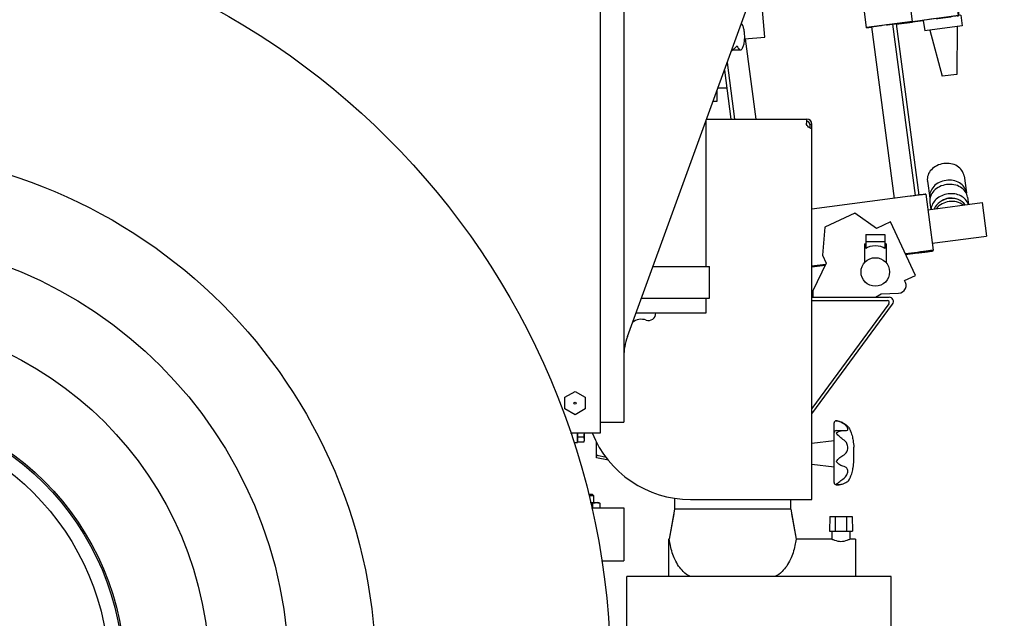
# Model space of a CAD drawing. Header units: millimetres. Extents: x 0 to 1189, y 0 to 841.
# Tile 35 of 117: x 172 to 219, y 603 to 631. Entities that reach past the tile are written whole.
import ezdxf
from ezdxf.enums import TextEntityAlignment as Align

# ---------------------------------------------------------------- set-up
doc = ezdxf.new("R2010")
doc.units = ezdxf.units.MM
doc.header["$LTSCALE"] = 65.395
doc.layers.get('0').update_dxf_attribs({"linetype": 'CONTINUOUS'})
for name, color, linetype in [('1007_881500_59_ABL262', 7, 'CONTINUOUS'), ('1007_881501_99_PBL263', 7, 'CONTINUOUS'), ('1907_731000_02_SIMPLE1_D_ABL1079', 7, 'CONTINUOUS'), ('1907_731000_02_SIMPLE1_T1_D_PBL1080', 7, 'CONTINUOUS'), ('1907_734000_04_SIMPLE1_C_ABL230', 7, 'CONTINUOUS'), ('1907_734000_04_SIMPLE1_T1_C_PBL231', 7, 'CONTINUOUS'), ('1907_735000_02_ABL321', 7, 'CONTINUOUS'), ('1907_766000_04_SIMPLE1_T1_X_PBL246', 7, 'CONTINUOUS'), ('1907_766000_04_SIMPLE1_X_ABL245', 7, 'CONTINUOUS'), ('1907_853800_09_ABL260', 7, 'CONTINUOUS'), ('1907_881500_13_ABL256', 7, 'CONTINUOUS'), ('1917_735001_02_PBL322', 7, 'CONTINUOUS'), ('1947_111100_12_SIMPLE1_T1_X_PBL227', 7, 'CONTINUOUS'), ('1947_111100_12_SIMPLE1_X_ABL226', 7, 'CONTINUOUS'), ('1947_111200_09_SIMPLE1_C_ABL268', 7, 'CONTINUOUS'), ('1947_111200_09_SIMPLE1_T1_C_PBL269', 7, 'CONTINUOUS'), ('32007_040000_TLKGS_KS_ABL319', 7, 'CONTINUOUS'), ('32007_040000_TLKGS_KS_V_ABL228', 7, 'CONTINUOUS'), ('32007_041000_TLKGS_KS_ABL320', 7, 'CONTINUOUS'), ('32007_041000_TLKGS_KS_V_ABL229', 7, 'CONTINUOUS'), ('32007_060000_TLKGS_KGS_ABL254', 7, 'CONTINUOUS'), ('32007_060000_TLKGS_KGS_V_ABL234', 7, 'CONTINUOUS'), ('32007_061000_TLKGS_KGS_ABL255', 7, 'CONTINUOUS'), ('32007_061000_TLKGS_KGS_V_ABL235', 7, 'CONTINUOUS'), ('32007_390200_01_SIMPLE1_T1_X_PBL277', 7, 'CONTINUOUS'), ('32007_390200_01_SIMPLE1_X#AF0_ABL276', 7, 'CONTINUOUS'), ('32007_448100_02_SIMPLE1_T1_X_PBL309', 7, 'CONTINUOUS'), ('32007_448100_02_SIMPLE1_T2_X_PBL253', 7, 'CONTINUOUS'), ('32007_448100_02_SIMPLE1_T3_X_PBL286', 7, 'CONTINUOUS'), ('32007_448100_02_SIMPLE1_X_ABL252', 7, 'CONTINUOUS'), ('32087_000000_TLKGS_MARKETING_ABL212', 7, 'CONTINUOUS'), ('32087_030000_TLKGS_V_ABL213', 7, 'CONTINUOUS'), ('32087_100000_TLKGS_V_ABL214', 7, 'CONTINUOUS'), ('32087_111000_01_SIMPLE1_X_ABL225', 7, 'CONTINUOUS'), ('32087_300000_TLKGS_V_ABL275', 7, 'CONTINUOUS'), ('D6336-D63_PBL257', 7, 'CONTINUOUS'), ('D6336-L63X30_PBL1081', 7, 'CONTINUOUS'), ('D931_1-M10X80_PBL266', 7, 'CONTINUOUS'), ('D931_1-M16X55_PBL264', 7, 'CONTINUOUS'), ('D934-M16_PBL261', 7, 'CONTINUOUS'), ('LAUTERBACH_SP_RING_2_0140_50_PBL258', 7, 'CONTINUOUS'), ('right_2_VBL211', 7, 'CONTINUOUS'), ('RKD3000-38_PBL265', 7, 'CONTINUOUS')]:
    doc.layers.add(name, color=color, linetype=linetype)
doc.styles.get("Standard").update_dxf_attribs({"font": 'txt', "width": 0.6})
doc.dimstyles.new('DIMSTYLE_2', dxfattribs={"dimtxt": 3.5, "dimasz": 3.5, "dimexe": 1.8, "dimexo": 0, "dimgap": 0.875, "dimtad": 1, "dimdec": 0, "dimlfac": 20, "dimdsep": 46, "dimtxsty": 'Standard', "dimblk": '_FILLED', "dimblk1": '_FILLED', "dimblk2": '_FILLED', "dimcen": 0.09, "dimadec": 0, "dimazin": 0, "dimtp": 2, "dimtm": 2, "dimtfac": 1, "dimtdec": 0, "dimtofl": 0, "dimtmove": 0, "dimatfit": 3, "dimldrblk": '_FILLED', "dimfxl": 1, "dimtolj": 1, "dimarcsym": 0})

# ---------------------------------------------------------------- blocks, each defined once
blk = doc.blocks.new('_FILLED')
at = {"color": 0, "linetype": 'ByBlock'}
blk.add_solid([(0, 0), (-1, 0.167), (-1, -0.167)], dxfattribs=at)
blk = doc.blocks.new('*D15')
at = {"color": 2, "linetype": 'Continuous'}
for p, q in [((178.483, 748.515), (255.587, 748.515)), ((253.787, 748.515), (253.787, 639.458)), ((253.787, 530.4), (253.787, 639.458)), ((196.058, 530.4), (255.587, 530.4))]:
    blk.add_line(p, q, dxfattribs=at)
at = {"color": 2, "linetype": 'Continuous', "xscale": 3.5, "yscale": 3.5, "zscale": 3.5}
for p, rotation in [((253.787, 748.515), 90), ((253.787, 530.4), 270)]:
    blk.add_blockref('_FILLED', p, dxfattribs=dict(at, rotation=rotation))
at = {"color": 2, "linetype": 'Continuous', "width": 0.672619}
blk.add_text('4362', height=3.5, rotation=90, dxfattribs=at).set_placement((252.912, 639.458), align=Align.CENTER)
blk = doc.blocks.new('1947_111100_12_SIMPLE1_T1_X_PBL227', base_point=(164.058, 619.625))
at = {"layer": '1947_111100_12_SIMPLE1_T1_X_PBL227', "color": 7, "linetype": 'Continuous'}
for p, q in [((199.558, 611.5), (199.558, 666.75)), ((198.131, 611.5), (199.558, 611.5))]:
    blk.add_line(p, q, dxfattribs=at)
blk = doc.blocks.new('1947_111100_12_SIMPLE1_X_ABL226', base_point=(164.058, 619.625))
at = {"layer": '1947_111100_12_SIMPLE1_T1_X_PBL227'}
blk.add_blockref('1947_111100_12_SIMPLE1_T1_X_PBL227', (164.058, 619.625), dxfattribs=at)
blk = doc.blocks.new('32087_111000_01_SIMPLE1_X_ABL225', base_point=(164.058, 619.625))
at = {"layer": '1947_111100_12_SIMPLE1_X_ABL226'}
blk.add_blockref('1947_111100_12_SIMPLE1_X_ABL226', (164.058, 619.625), dxfattribs=at)
blk = doc.blocks.new('1947_111200_09_SIMPLE1_T1_C_PBL269', base_point=(203.255, 637.875))
at = {"layer": '1947_111200_09_SIMPLE1_T1_C_PBL269', "color": 7, "linetype": 'Continuous'}
for p, q in [((199.558, 663.75), (200.658, 663.75)), ((200.658, 663.75), (200.658, 612)), ((205.239, 652.462), (200.658, 660.397)), ((206.603, 646.32), (205.723, 649.335)), ((202.843, 648.495), (203.723, 645.48)), ((200.827, 616.056), (206.952, 632.885)), ((199.558, 612), (200.658, 612))]:
    blk.add_line(p, q, dxfattribs=at)
for centre, radius, start, end in [((185.104, 640.837), 23.25, 340, 30), ((204.283, 648.915), 1.5, 16.271, 196.271), ((205.163, 645.9), 1.5, 196.271, 16.271), ((203.452, 615.1), 2.794, 160, 180)]:
    blk.add_arc(centre, radius, start, end, dxfattribs=at)
blk = doc.blocks.new('1947_111200_09_SIMPLE1_C_ABL268', base_point=(167.53, 637.957))
at = {"layer": '1947_111200_09_SIMPLE1_T1_C_PBL269'}
blk.add_blockref('1947_111200_09_SIMPLE1_T1_C_PBL269', (203.255, 637.875), dxfattribs=at)
blk = doc.blocks.new('32087_100000_TLKGS_V_ABL214', base_point=(164.058, 616.65))
at = {"layer": '1947_111200_09_SIMPLE1_C_ABL268'}
blk.add_blockref('1947_111200_09_SIMPLE1_C_ABL268', (167.53, 637.957), dxfattribs=at)
at = {"layer": '32087_111000_01_SIMPLE1_X_ABL225'}
blk.add_blockref('32087_111000_01_SIMPLE1_X_ABL225', (164.058, 619.625), dxfattribs=at)
blk = doc.blocks.new('32007_390200_01_SIMPLE1_T1_X_PBL277', base_point=(168.308, 646.587))
at = {"layer": '32007_390200_01_SIMPLE1_T1_X_PBL277', "color": 7, "linetype": 'Continuous'}
for p, q in [((204.558, 619.375), (204.558, 626.308)), ((202.035, 619.375), (204.708, 619.375)), ((204.708, 617.875), (204.708, 619.375)), ((201.489, 617.875), (204.708, 617.875)), ((204.558, 617.175), (204.558, 617.875)), ((201.234, 617.175), (204.558, 617.175))]:
    blk.add_line(p, q, dxfattribs=at)
blk = doc.blocks.new('32007_390200_01_SIMPLE1_X#AF0_ABL276', base_point=(168.308, 646.587))
at = {"layer": '32007_390200_01_SIMPLE1_T1_X_PBL277'}
blk.add_blockref('32007_390200_01_SIMPLE1_T1_X_PBL277', (168.308, 646.587), dxfattribs=at)
blk = doc.blocks.new('32087_300000_TLKGS_V_ABL275', base_point=(168.308, 646.587))
at = {"layer": '32007_390200_01_SIMPLE1_X#AF0_ABL276'}
blk.add_blockref('32007_390200_01_SIMPLE1_X#AF0_ABL276', (168.308, 646.587), dxfattribs=at)
blk = doc.blocks.new('32087_030000_TLKGS_V_ABL213', base_point=(161.733, 639.925))
at = {"layer": '32087_100000_TLKGS_V_ABL214'}
blk.add_blockref('32087_100000_TLKGS_V_ABL214', (164.058, 616.65), dxfattribs=at)
at = {"layer": '32087_300000_TLKGS_V_ABL275'}
blk.add_blockref('32087_300000_TLKGS_V_ABL275', (168.308, 646.587), dxfattribs=at)
blk = doc.blocks.new('1907_734000_04_SIMPLE1_T1_C_PBL231', base_point=(164.058, 592.713))
at = {"layer": '1907_734000_04_SIMPLE1_T1_C_PBL231', "color": 7, "linetype": 'Continuous'}
for radius in [12.926, 12.25]:
    blk.add_circle((164.058, 600), radius, dxfattribs=at)
blk = doc.blocks.new('1907_734000_04_SIMPLE1_C_ABL230', base_point=(164.058, 592.713))
at = {"layer": '1907_734000_04_SIMPLE1_T1_C_PBL231'}
blk.add_blockref('1907_734000_04_SIMPLE1_T1_C_PBL231', (164.058, 592.713), dxfattribs=at)
blk = doc.blocks.new('1907_731000_02_SIMPLE1_T1_D_PBL1080', base_point=(164.058, 600))
at = {"layer": '1907_731000_02_SIMPLE1_T1_D_PBL1080', "color": 7, "linetype": 'Continuous'}
for radius in [35.975, 24.875, 20.75, 17, 13]:
    blk.add_circle((164.058, 600), radius, dxfattribs=at)
blk = doc.blocks.new('1907_731000_02_SIMPLE1_D_ABL1079', base_point=(164.058, 600))
at = {"layer": '1907_731000_02_SIMPLE1_T1_D_PBL1080'}
blk.add_blockref('1907_731000_02_SIMPLE1_T1_D_PBL1080', (164.058, 600), dxfattribs=at)
blk = doc.blocks.new('32007_041000_TLKGS_KS_V_ABL229', base_point=(154.952, 610.538))
at = {"layer": '1907_731000_02_SIMPLE1_D_ABL1079'}
blk.add_blockref('1907_731000_02_SIMPLE1_D_ABL1079', (164.058, 600), dxfattribs=at)
at = {"layer": '1907_734000_04_SIMPLE1_C_ABL230'}
blk.add_blockref('1907_734000_04_SIMPLE1_C_ABL230', (164.058, 592.713), dxfattribs=at)
blk = doc.blocks.new('32007_040000_TLKGS_KS_V_ABL228', base_point=(154.952, 610.538))
at = {"layer": '32007_041000_TLKGS_KS_V_ABL229'}
blk.add_blockref('32007_041000_TLKGS_KS_V_ABL229', (154.952, 610.538), dxfattribs=at)
blk = doc.blocks.new('1907_766000_04_SIMPLE1_T1_X_PBL246', base_point=(207.631, 615.541))
at = {"layer": '1907_766000_04_SIMPLE1_T1_X_PBL246', "color": 7, "linetype": 'Continuous'}
for p, q in [((205.735, 629.543), (206.028, 629.811)), ((205.82, 629.62), (206.174, 629.62)), ((211.594, 621.892), (210.169, 621.228)), ((212.611, 621.18), (211.594, 621.892)), ((210.169, 621.228), (210.053, 619.905)), ((213.272, 621.488), (212.611, 621.18)), ((214.455, 618.951), (213.272, 621.488)), ((212.108, 620.889), (213.008, 620.889)), ((212.108, 620.889), (212.108, 620.224)), ((213.008, 620.889), (213.008, 620.224)), ((212.046, 620.439), (212.108, 620.439)), ((212.046, 620.439), (212.046, 619.57)), ((212.108, 620.564), (213.008, 620.564)), ((213.071, 620.439), (213.008, 620.439)), ((213.071, 620.439), (213.071, 619.57)), ((210.053, 619.905), (210.225, 619.537)), ((210.225, 619.537), (209.608, 618.215)), ((212.046, 619.57), (212.06, 619.57)), ((213.071, 619.57), (213.056, 619.57)), ((213.943, 618.712), (214.455, 618.951)), ((209.558, 617.916), (213.216, 617.916)), ((209.608, 618.215), (209.608, 617.916)), ((212.561, 617.916), (212.839, 618.076)), ((212.839, 618.076), (213.658, 618.115)), ((209.558, 617.766), (213.117, 617.766)), ((213.197, 617.607), (209.558, 612.649)), ((209.558, 612.395), (213.377, 617.598)), ((203.058, 608.409), (203.058, 607.893)), ((208.558, 607.893), (208.558, 608.35)), ((203.058, 607.893), (202.808, 606.475)), ((203.02, 607.675), (202.808, 606.475)), ((208.558, 607.893), (203.058, 607.893)), ((208.558, 607.893), (208.808, 606.475)), ((208.596, 607.675), (208.808, 606.475)), ((210.407, 607.55), (210.383, 606.85)), ((210.407, 607.55), (211.459, 607.55)), ((210.658, 607.55), (210.658, 606.85)), ((211.208, 606.85), (211.208, 607.55)), ((211.459, 607.55), (211.483, 606.85)), ((210.383, 606.85), (211.483, 606.85)), ((210.508, 606.85), (210.508, 606.475)), ((211.358, 606.85), (211.358, 606.475)), ((202.808, 606.475), (202.775, 606.475)), ((202.775, 606.475), (202.775, 604.7)), ((210.508, 606.475), (208.808, 606.475)), ((211.625, 606.475), (211.358, 606.475)), ((211.625, 606.475), (211.625, 604.7)), ((213.308, 604.7), (200.808, 604.7)), ((200.808, 601.7), (200.808, 604.7)), ((213.308, 601.7), (213.308, 604.7)), ((213.308, 601.7), (200.808, 601.7)), ((210.85, 601.7), (210.85, 600.512)), ((213.265, 601.7), (213.265, 600.512)), ((210.85, 600.512), (213.265, 600.512)), ((210.85, 600.512), (210.958, 600.45)), ((210.958, 600.45), (213.158, 600.45)), ((211.083, 600.45), (211.083, 600.225)), ((211.083, 600.225), (213.033, 600.225)), ((213.033, 600.45), (213.033, 600.225)), ((213.265, 600.512), (213.158, 600.45))]:
    blk.add_line(p, q, dxfattribs=at)
blk.add_circle((212.558, 619.115), 0.675, dxfattribs=at)
for centre, radius, start, end in [((213.641, 618.49), 0.375, 272.684, 36.3704), ((213.216, 617.716), 0.2, 323.7217, 90), ((213.117, 617.666), 0.1, 323.7217, 90)]:
    blk.add_arc(centre, radius, start, end, dxfattribs=at)
blk.add_ellipse((212.558, 620.109), major_axis=(0.512, 0), ratio=0.466669, start_param=0.499027, end_param=2.642566, dxfattribs=at)
for points, knots in [([(206.174, 629.62), (206.202, 629.62), (206.247, 629.654), (206.284, 629.716), (206.327, 629.816), (206.362, 629.974), (206.381, 630.186), (206.375, 630.405), (206.345, 630.605), (206.298, 630.757), (206.245, 630.839), (206.214, 630.858)], [0, 0, 0, 0, 0.062967, 0.108531, 0.164663, 0.304682, 0.469433, 0.639651, 0.795055, 0.918224, 1, 1, 1, 1]), ([(206.028, 629.811), (206.043, 629.761), (206.07, 629.684), (206.143, 629.62), (206.174, 629.62)], [0, 0, 0, 0, 0.624864, 1, 1, 1, 1]), ([(203.808, 604.7), (203.681, 604.76), (203.384, 604.976), (203.051, 605.494), (202.877, 606.037), (202.82, 606.371), (202.808, 606.475)], [0, 0, 0, 0, 0.194542, 0.51917, 0.851609, 1, 1, 1, 1]), ([(208.808, 606.475), (208.796, 606.371), (208.739, 606.037), (208.565, 605.494), (208.233, 604.976), (207.935, 604.76), (207.808, 604.7)], [0, 0, 0, 0, 0.148391, 0.48083, 0.805457, 1, 1, 1, 1]), ([(210.508, 606.475), (210.548, 606.455), (210.684, 606.398), (210.933, 606.345), (211.182, 606.398), (211.318, 606.455), (211.358, 606.475)], [0, 0, 0, 0, 0.153467, 0.500002, 0.846533, 1, 1, 1, 1])]:
    blk.add_open_spline(points, degree=3, knots=knots, dxfattribs=at)
blk = doc.blocks.new('1907_766000_04_SIMPLE1_X_ABL245', base_point=(207.631, 615.541))
at = {"layer": '1907_766000_04_SIMPLE1_T1_X_PBL246'}
blk.add_blockref('1907_766000_04_SIMPLE1_T1_X_PBL246', (207.631, 615.541), dxfattribs=at)
blk = doc.blocks.new('32007_448100_02_SIMPLE1_T2_X_PBL253', base_point=(211.621, 630.018))
at = {"layer": '32007_448100_02_SIMPLE1_T2_X_PBL253', "color": 7, "linetype": 'Continuous'}
for p, q in [((209.81, 640.68), (210.035, 638.967)), ((215.369, 639.755), (213.823, 639.551)), ((215.119, 639.923), (214.021, 639.778)), ((214.021, 639.778), (214.048, 639.581)), ((215.119, 639.923), (215.145, 639.725)), ((215.369, 639.755), (215.764, 636.75)), ((212.764, 639.324), (213.113, 636.671)), ((213.97, 638.439), (213.823, 639.551)), ((212.02, 639.228), (208.245, 638.731)), ((212.899, 638.299), (213.97, 638.44)), ((212.95, 637.912), (214.407, 638.104)), ((214.509, 637.331), (214.407, 638.104)), ((213.051, 637.14), (214.509, 637.331)), ((212.369, 636.576), (209.392, 636.184)), ((211.626, 636.475), (211.651, 636.281)), ((212.617, 636.605), (212.643, 636.411)), ((212.791, 636.616), (212.815, 636.434)), ((213.102, 636.753), (214.173, 636.894)), ((213.113, 636.645), (213.113, 636.671)), ((213.387, 636.506), (213.713, 634.027)), ((215.907, 636.769), (214.077, 636.528)), ((214.077, 636.528), (214.16, 635.898)), ((214.219, 636.547), (214.173, 636.894)), ((215.907, 636.769), (215.989, 636.139)), ((207.945, 636.213), (207.892, 636.257)), ((208.697, 636.279), (207.945, 636.213)), ((212.396, 636.379), (209.717, 636.026)), ((209.918, 636.024), (209.748, 636.009)), ((209.918, 636.024), (209.932, 635.869)), ((215.989, 636.139), (214.16, 635.898)), ((215.864, 636.123), (216.144, 634.027)), ((214.285, 635.915), (214.557, 633.818)), ((212.722, 633.9), (210.096, 633.554)), ((211.978, 633.798), (212.287, 631.456)), ((212.97, 633.928), (213.278, 631.586)), ((213.143, 633.939), (213.45, 631.609)), ((213.713, 634.001), (213.713, 634.027)), ((216.293, 634.046), (214.408, 633.798)), ((214.408, 633.798), (214.507, 633.048)), ((216.293, 634.046), (216.392, 633.296)), ((216.392, 633.296), (214.507, 633.048)), ((216.242, 633.277), (216.509, 631.251)), ((207.197, 631.68), (208.233, 632.915)), ((207.198, 631.675), (208.233, 632.91)), ((208.233, 632.915), (208.986, 632.981)), ((208.233, 632.91), (208.986, 632.976)), ((208.233, 632.91), (208.233, 632.915)), ((214.656, 633.068), (214.825, 631.783)), ((216.402, 631.991), (214.221, 631.703)), ((216.499, 631.247), (216.402, 631.991)), ((207.324, 630.231), (207.197, 631.68)), ((214.22, 631.711), (212.039, 631.423)), ((212.039, 631.423), (212.039, 631.419)), ((212.137, 630.68), (212.039, 631.423)), ((212.137, 630.676), (212.039, 631.419)), ((214.318, 630.967), (214.22, 631.711)), ((214.318, 630.967), (212.137, 630.68)), ((213.13, 630.809), (213.827, 630.898)), ((213.548, 630.862), (214.616, 622.751)), ((213.827, 630.875), (213.551, 630.838)), ((213.552, 630.835), (214.323, 630.936)), ((213.827, 630.875), (213.824, 630.898)), ((213.827, 630.898), (213.827, 630.875)), ((216.499, 631.247), (214.318, 630.96)), ((214.318, 630.96), (214.318, 630.967)), ((214.323, 630.948), (214.829, 631.015)), ((214.323, 630.936), (214.323, 630.948)), ((214.828, 631.021), (214.894, 630.523)), ((215.444, 631.105), (215.513, 631.114)), ((215.513, 631.114), (216.009, 631.179)), ((216.009, 631.179), (216.144, 631.197)), ((216.498, 631.243), (216.499, 631.243)), ((216.605, 631.263), (216.499, 631.249)), ((216.499, 631.243), (216.499, 631.247)), ((216.605, 631.263), (216.672, 630.757)), ((212.137, 630.676), (212.385, 630.708)), ((212.137, 630.68), (212.137, 630.676)), ((212.385, 630.709), (213.453, 622.598)), ((213.085, 630.803), (212.881, 630.776)), ((213.085, 630.803), (213.13, 630.809)), ((213.376, 630.84), (214.444, 622.728)), ((216.672, 630.757), (214.894, 630.523)), ((215.14, 630.555), (215.728, 628.374)), ((216.426, 630.725), (216.422, 628.466)), ((206.375, 630.148), (207.324, 630.231)), ((206.375, 630.142), (207.324, 630.225)), ((206.407, 630.145), (206.907, 626.35)), ((207.324, 630.225), (207.324, 630.231)), ((205.546, 629.023), (205.898, 626.35)), ((205.416, 628.664), (205.72, 626.35)), ((216.422, 628.466), (215.728, 628.374)), ((215.023, 623.419), (215.022, 623.425)), ((215.023, 623.419), (215.134, 622.63)), ((216.756, 623.663), (216.868, 622.868)), ((214.202, 622.696), (209.558, 622.085)), ((214.945, 622.792), (215.294, 620.14)), ((215.135, 622.624), (215.134, 622.63)), ((216.869, 622.863), (216.868, 622.868)), ((216.923, 622.654), (216.972, 622.312)), ((215.042, 622.058), (217.618, 622.397)), ((215.141, 622.403), (215.14, 622.409)), ((215.141, 622.403), (215.187, 622.077)), ((217.618, 622.397), (217.827, 620.81)), ((215.251, 620.471), (217.827, 620.81)), ((215.294, 620.113), (215.294, 620.14)), ((214.551, 620.044), (213.98, 619.969)), ((213.994, 619.94), (214.551, 620.013)), ((210.194, 619.471), (209.558, 619.387)), ((209.558, 619.356), (210.178, 619.437))]:
    blk.add_line(p, q, dxfattribs=at)
for centre, radius, start, end in [((304.051, -84.5), 726.873, 97.304646, 97.482414), ((208.841, 634.63), 1.655, 274.9998, 95.0002), ((208.841, 634.624), 1.655, 274.9998, 359.9999), ((299.037, -45.507), 684.858, 97.302584, 97.461919), ((215.706, 622.705), 0.576, 188.0249, 191.9734), ((216.297, 622.788), 0.576, 3.8374, 7.479)]:
    blk.add_arc(centre, radius, start, end, dxfattribs=at)
for centre, major_axis, ratio, start_param, end_param in [((214.742, 638.541), (0.773, 0.101), 0.57735, -3.140909, -2.093711), ((214.946, 636.996), (0.773, 0.102), 0.57735, 2.093712, 3.14091), ((215.717, 631.138), (0.889, 0.117), 0.003461, 1.883223, 3.141137), ((215.717, 631.138), (0.889, 0.117), 0.003461, 0.638029, 1.069385)]:
    blk.add_ellipse(centre, major_axis=major_axis, ratio=ratio, start_param=start_param, end_param=end_param, dxfattribs=at)
for points, knots in [([(212.764, 639.324), (212.764, 639.325), (212.756, 639.321), (212.748, 639.323), (212.729, 639.319), (212.705, 639.317), (212.674, 639.313), (212.62, 639.306), (212.539, 639.296), (212.428, 639.282), (212.253, 639.259), (212.115, 639.241), (212.02, 639.228)], [0, 0, 0, 0, 0.004827, 0.019229, 0.043073, 0.07613, 0.118084, 0.168531, 0.292883, 0.444409, 0.617292, 1, 1, 1, 1]), ([(212.122, 636.542), (212.058, 636.533), (211.966, 636.521), (211.85, 636.506), (211.775, 636.496), (211.715, 636.487), (211.673, 636.482), (211.649, 636.478), (211.636, 636.477), (211.631, 636.475), (211.626, 636.475), (211.626, 636.475)], [0, 0, 0, 0, 0.38264, 0.555523, 0.707064, 0.831434, 0.923853, 0.956919, 0.980768, 0.995173, 1, 1, 1, 1]), ([(212.617, 636.605), (212.617, 636.606), (212.612, 636.604), (212.607, 636.605), (212.594, 636.602), (212.57, 636.6), (212.528, 636.594), (212.468, 636.587), (212.393, 636.577), (212.277, 636.562), (212.185, 636.55), (212.122, 636.542)], [0, 0, 0, 0, 0.004826, 0.019227, 0.043071, 0.07613, 0.16853, 0.292881, 0.444408, 0.617291, 1, 1, 1, 1]), ([(213.113, 636.671), (213.113, 636.673), (213.105, 636.669), (213.097, 636.671), (213.078, 636.667), (213.054, 636.665), (213.023, 636.661), (212.969, 636.654), (212.888, 636.644), (212.777, 636.629), (212.602, 636.607), (212.464, 636.589), (212.369, 636.576)], [0, 0, 0, 0, 0.004827, 0.019229, 0.043073, 0.07613, 0.118084, 0.168531, 0.292883, 0.444409, 0.617292, 1, 1, 1, 1]), ([(213.387, 636.506), (213.387, 636.507), (213.377, 636.503), (213.366, 636.505), (213.341, 636.5), (213.309, 636.497), (213.267, 636.492), (213.195, 636.483), (213.087, 636.469), (212.939, 636.45), (212.77, 636.428), (212.586, 636.404), (212.46, 636.387), (212.396, 636.379)], [0, 0, 0, 0, 0.004827, 0.019228, 0.043072, 0.07613, 0.118084, 0.168531, 0.292882, 0.444409, 0.617292, 0.804889, 1, 1, 1, 1]), ([(212.791, 636.616), (212.791, 636.617), (212.785, 636.615), (212.78, 636.616), (212.766, 636.614), (212.74, 636.612), (212.693, 636.606), (212.653, 636.601), (212.63, 636.599)], [0, 0, 0, 0, 0.016019, 0.063252, 0.141795, 0.251583, 0.564332, 1, 1, 1, 1]), ([(212.796, 636.601), (212.84, 636.607), (212.903, 636.616), (212.98, 636.626), (213.026, 636.632), (213.061, 636.638), (213.09, 636.64), (213.102, 636.646), (213.113, 636.643), (213.113, 636.645)], [0, 0, 0, 0, 0.417822, 0.590176, 0.734733, 0.849412, 0.932565, 0.982998, 1, 1, 1, 1]), ([(212.474, 633.865), (212.411, 633.856), (212.319, 633.844), (212.202, 633.829), (212.128, 633.819), (212.067, 633.81), (212.025, 633.805), (212.001, 633.801), (211.988, 633.8), (211.983, 633.798), (211.978, 633.799), (211.978, 633.798)], [0, 0, 0, 0, 0.38264, 0.555522, 0.707063, 0.831433, 0.923852, 0.956917, 0.980767, 0.995172, 1, 1, 1, 1]), ([(212.97, 633.928), (212.97, 633.929), (212.965, 633.927), (212.959, 633.928), (212.946, 633.925), (212.922, 633.923), (212.881, 633.917), (212.82, 633.91), (212.746, 633.9), (212.629, 633.885), (212.537, 633.873), (212.474, 633.865)], [0, 0, 0, 0, 0.004827, 0.019228, 0.043072, 0.076129, 0.16853, 0.292881, 0.444408, 0.617291, 1, 1, 1, 1]), ([(213.713, 634.027), (213.713, 634.029), (213.703, 634.024), (213.692, 634.026), (213.667, 634.022), (213.635, 634.018), (213.593, 634.013), (213.522, 634.004), (213.414, 633.99), (213.265, 633.971), (213.096, 633.949), (212.913, 633.925), (212.786, 633.909), (212.722, 633.9)], [0, 0, 0, 0, 0.004827, 0.019228, 0.043072, 0.07613, 0.118084, 0.168531, 0.292882, 0.444409, 0.617292, 0.804889, 1, 1, 1, 1]), ([(213.143, 633.939), (213.143, 633.94), (213.138, 633.938), (213.132, 633.939), (213.118, 633.937), (213.092, 633.935), (213.045, 633.929), (213.005, 633.924), (212.982, 633.922)], [0, 0, 0, 0, 0.016019, 0.063252, 0.141795, 0.251583, 0.564332, 1, 1, 1, 1]), ([(213.146, 633.923), (213.223, 633.933), (213.334, 633.948), (213.471, 633.967), (213.554, 633.978), (213.62, 633.987), (213.664, 633.993), (213.689, 633.997), (213.703, 633.998), (213.708, 634.001), (213.713, 634), (213.713, 634.001)], [0, 0, 0, 0, 0.410081, 0.5826, 0.728712, 0.845509, 0.930671, 0.960835, 0.982506, 0.995579, 1, 1, 1, 1]), ([(216.431, 631.234), (216.439, 631.235), (216.461, 631.238), (216.483, 631.24), (216.498, 631.243)], [0, 0, 0, 0, 0.344203, 1, 1, 1, 1]), ([(212.881, 630.776), (212.817, 630.768), (212.726, 630.755), (212.609, 630.74), (212.534, 630.73), (212.474, 630.722), (212.432, 630.716), (212.408, 630.712), (212.395, 630.711), (212.39, 630.709), (212.385, 630.71), (212.385, 630.709)], [0, 0, 0, 0, 0.382637, 0.55552, 0.707059, 0.83143, 0.92385, 0.956916, 0.980766, 0.995171, 1, 1, 1, 1]), ([(216.756, 623.663), (216.743, 623.755), (216.667, 623.941), (216.436, 624.145), (216.13, 624.256), (215.791, 624.262), (215.467, 624.164), (215.201, 623.975), (215.034, 623.716), (215.01, 623.517), (215.022, 623.425)], [0, 0, 0, 0, 0.112719, 0.232935, 0.363039, 0.49974, 0.63651, 0.766789, 0.887197, 1, 1, 1, 1]), ([(216.868, 622.868), (216.855, 622.96), (216.779, 623.146), (216.548, 623.35), (216.242, 623.461), (215.903, 623.467), (215.579, 623.369), (215.313, 623.18), (215.146, 622.921), (215.122, 622.722), (215.134, 622.63)], [0, 0, 0, 0, 0.112719, 0.232935, 0.363039, 0.49974, 0.63651, 0.766789, 0.887197, 1, 1, 1, 1]), ([(216.923, 622.654), (216.91, 622.749), (216.832, 622.94), (216.594, 623.15), (216.279, 623.264), (215.931, 623.27), (215.598, 623.17), (215.324, 622.975), (215.152, 622.709), (215.128, 622.504), (215.14, 622.409)], [0, 0, 0, 0, 0.112719, 0.232935, 0.363039, 0.49974, 0.63651, 0.766789, 0.887197, 1, 1, 1, 1]), ([(214.945, 622.792), (214.945, 622.793), (214.938, 622.79), (214.93, 622.791), (214.91, 622.788), (214.887, 622.785), (214.855, 622.781), (214.802, 622.774), (214.721, 622.764), (214.609, 622.75), (214.434, 622.727), (214.297, 622.709), (214.202, 622.696)], [0, 0, 0, 0, 0.004828, 0.019229, 0.043072, 0.076131, 0.118085, 0.168531, 0.292883, 0.44441, 0.617293, 1, 1, 1, 1]), ([(216.963, 622.311), (216.936, 622.395), (216.84, 622.557), (216.608, 622.73), (216.317, 622.822), (216, 622.825), (215.696, 622.74), (215.437, 622.576), (215.256, 622.349), (215.204, 622.167), (215.198, 622.079)], [0, 0, 0, 0, 0.11315, 0.234164, 0.363896, 0.49919, 0.634667, 0.764879, 0.886467, 1, 1, 1, 1]), ([(216.814, 622.292), (216.736, 622.405), (216.549, 622.538), (216.264, 622.603), (215.956, 622.599), (215.597, 622.467), (215.398, 622.229), (215.351, 622.099)], [0, 0, 0, 0, 0.236559, 0.366416, 0.500157, 0.762326, 1, 1, 1, 1]), ([(216.715, 622.279), (216.539, 622.424), (216.039, 622.537), (215.588, 622.298), (215.454, 622.113)], [0, 0, 0, 0, 0.499207, 1, 1, 1, 1]), ([(216.357, 622.578), (216.252, 622.612), (216.021, 622.629), (215.804, 622.551), (215.711, 622.489)], [0, 0, 0, 0, 0.499763, 1, 1, 1, 1]), ([(215.294, 620.14), (215.294, 620.141), (215.287, 620.138), (215.279, 620.139), (215.26, 620.135), (215.236, 620.133), (215.204, 620.129), (215.151, 620.122), (215.07, 620.112), (214.959, 620.098), (214.783, 620.075), (214.646, 620.057), (214.551, 620.044)], [0, 0, 0, 0, 0.004828, 0.019229, 0.043072, 0.076131, 0.118085, 0.168531, 0.292883, 0.44441, 0.617293, 1, 1, 1, 1]), ([(214.551, 620.013), (214.646, 620.025), (214.783, 620.044), (214.959, 620.067), (215.07, 620.082), (215.151, 620.093), (215.205, 620.1), (215.236, 620.105), (215.26, 620.109), (215.279, 620.11), (215.287, 620.114), (215.294, 620.112), (215.294, 620.113)], [0, 0, 0, 0, 0.382534, 0.555381, 0.706902, 0.831276, 0.881742, 0.923722, 0.956811, 0.980689, 0.99513, 1, 1, 1, 1])]:
    blk.add_open_spline(points, degree=3, knots=knots, dxfattribs=at)
blk = doc.blocks.new('32007_448100_02_SIMPLE1_T3_X_PBL286', base_point=(205.199, 627.505))
at = {"layer": '32007_448100_02_SIMPLE1_T3_X_PBL286', "color": 7, "linetype": 'Continuous'}
for p, q in [((205.058, 627.682), (205.058, 627.175)), ((205.114, 627.835), (205.525, 627.835)), ((205.058, 627.175), (204.874, 627.175))]:
    blk.add_line(p, q, dxfattribs=at)
blk = doc.blocks.new('32007_448100_02_SIMPLE1_T1_X_PBL309', base_point=(208.875, 652.18))
at = {"layer": '32007_448100_02_SIMPLE1_T1_X_PBL309', "color": 7, "linetype": 'Continuous'}
for p, q in [((211.558, 663.68), (206.179, 663.68)), ((200.658, 663.45), (201.808, 663.45)), ((201.808, 661.925), (201.808, 663.45)), ((204.113, 663.18), (203.588, 663.18)), ((203.588, 663.18), (203.588, 662.205)), ((204.113, 662.252), (204.113, 663.18)), ((205.119, 663.241), (204.218, 662.34)), ((203.588, 662.205), (201.808, 662.205)), ((211.837, 661.69), (201.808, 662.041)), ((206.599, 658.172), (204.558, 658.229)), ((213.858, 651.835), (212.108, 651.835)), ((214.504, 649.709), (216.181, 651.385)), ((214.521, 649.895), (216.003, 651.588)), ((211.608, 651.335), (211.608, 648.71)), ((214.358, 648.71), (214.358, 651.335)), ((212.108, 648.21), (213.858, 648.21)), ((211.93, 644.064), (208.142, 643.932)), ((211.288, 640.68), (211.288, 643.525)), ((208.338, 640.68), (211.288, 640.68))]:
    blk.add_line(p, q, dxfattribs=at)
blk.add_circle((210.608, 646.17), 1.9, dxfattribs=at)
for centre, radius, start, end in [((206.179, 662.18), 1.5, 90, 134.9643), ((211.558, 658.18), 5.5, 0.6389, 90), ((203.228, 663.33), 1.4, 282.9477, 314.9971), ((211.628, 655.694), 6, 316.8166, 88), ((211.488, 657.68), 5.625, 5.0277, 8.8711), ((206.372, 650.025), 8.15, 283.7812, 88.4), ((206.033, 655.875), 1.9, 220.1686, 139.8314), ((206.333, 650.025), 3.75, 290.2952, 115.8433), ((214.058, 653.505), 3, 315.0357, 350.0897), ((212.108, 651.335), 0.5, 90, 180), ((213.858, 651.335), 0.5, 0, 90), ((212.108, 648.71), 0.5, 180, 270), ((213.858, 648.71), 0.5, 270, 360)]:
    blk.add_arc(centre, radius, start, end, dxfattribs=at)
blk = doc.blocks.new('32007_448100_02_SIMPLE1_X_ABL252', base_point=(208.875, 645.428))
at = {"layer": '32007_448100_02_SIMPLE1_T1_X_PBL309'}
blk.add_blockref('32007_448100_02_SIMPLE1_T1_X_PBL309', (208.875, 652.18), dxfattribs=at)
at = {"layer": '32007_448100_02_SIMPLE1_T2_X_PBL253'}
blk.add_blockref('32007_448100_02_SIMPLE1_T2_X_PBL253', (211.621, 630.018), dxfattribs=at)
at = {"layer": '32007_448100_02_SIMPLE1_T3_X_PBL286'}
blk.add_blockref('32007_448100_02_SIMPLE1_T3_X_PBL286', (205.199, 627.505), dxfattribs=at)
blk = doc.blocks.new('32007_061000_TLKGS_KGS_V_ABL235', base_point=(163.262, 644.114))
at = {"layer": '1907_766000_04_SIMPLE1_X_ABL245'}
blk.add_blockref('1907_766000_04_SIMPLE1_X_ABL245', (207.631, 615.541), dxfattribs=at)
at = {"layer": '32007_448100_02_SIMPLE1_X_ABL252'}
blk.add_blockref('32007_448100_02_SIMPLE1_X_ABL252', (208.875, 645.428), dxfattribs=at)
blk = doc.blocks.new('32007_060000_TLKGS_KGS_V_ABL234', base_point=(163.262, 662.464))
at = {"layer": '32007_061000_TLKGS_KGS_V_ABL235'}
blk.add_blockref('32007_061000_TLKGS_KGS_V_ABL235', (163.262, 644.114), dxfattribs=at)
blk = doc.blocks.new('D6336-D63_PBL257', base_point=(210.551, 610.561))
at = {"layer": 'D6336-D63_PBL257', "color": 7, "linetype": 'Continuous'}
for p, q in [((210.608, 609.147), (210.608, 611.975)), ((210.998, 611.985), (210.999, 611.985)), ((210.708, 611.611), (211.029, 611.611)), ((211.028, 611.611), (211.078, 611.609)), ((211.078, 611.609), (211.154, 611.605)), ((210.608, 611.125), (209.558, 611)), ((211.485, 611.255), (211.485, 611.253)), ((211.545, 610.175), (211.545, 610.825)), ((210.608, 609.875), (209.558, 610)), ((211.487, 609.752), (211.487, 609.754)), ((210.708, 609.047), (210.845, 609.047))]:
    blk.add_line(p, q, dxfattribs=at)
for centre, radius, start, end in [((210.708, 611.975), 0.1, 90, 180), ((210.227, 610.321), 1.834, 65.1445, 69.6079), ((210.81, 611.417), 0.59, 49.3818, 51.8695), ((210.806, 611.413), 0.596, 42.0175, 49.3088), ((210.78, 611.39), 0.63, 41.0092, 42.0656), ((210.708, 611.511), 0.1, 90, 179.9999), ((210.38, 611.157), 1.095, 23.0054, 23.8762), ((210.356, 609.853), 1.122, 336.6875, 337.4052), ((210.708, 609.147), 0.1, 179.9999, 270)]:
    blk.add_arc(centre, radius, start, end, dxfattribs=at)
for points in [[(210.708, 612.075), (210.75, 612.075), (210.791, 612.065), (210.831, 612.053)], [(210.831, 612.053), (210.843, 612.049), (210.855, 612.045), (210.866, 612.04)], [(210.999, 611.985), (211.061, 611.956), (211.121, 611.923), (211.174, 611.881)], [(210.844, 609.047), (210.797, 609.047), (210.749, 609.058), (210.708, 609.081)]]:
    blk.add_open_spline(points, degree=3, dxfattribs=at)
for points, knots in [([(211.078, 611.916), (211.014, 611.957), (210.897, 612.02), (210.767, 612.075), (210.708, 612.075)], [0, 0, 0, 0, 0.560126, 1, 1, 1, 1]), ([(211.154, 611.605), (211.184, 611.605), (211.233, 611.605), (211.262, 611.657), (211.257, 611.701), (211.238, 611.753), (211.185, 611.834), (211.124, 611.885), (211.078, 611.916)], [0, 0, 0, 0, 0.197365, 0.270698, 0.362307, 0.483695, 0.634692, 1, 1, 1, 1]), ([(211.256, 611.803), (211.295, 611.759), (211.339, 611.691), (211.373, 611.619), (211.381, 611.6)], [0, 0, 0, 0, 0.744119, 1, 1, 1, 1]), ([(210.708, 611.482), (210.75, 611.524), (210.85, 611.596), (210.97, 611.611), (211.028, 611.611)], [0, 0, 0, 0, 0.506606, 1, 1, 1, 1]), ([(211.078, 611.157), (211.01, 611.206), (210.876, 611.303), (210.765, 611.426), (210.708, 611.482)], [0, 0, 0, 0, 0.51107, 1, 1, 1, 1]), ([(211.388, 611.585), (211.399, 611.559), (211.44, 611.452), (211.468, 611.34), (211.485, 611.255)], [0, 0, 0, 0, 0.243905, 1, 1, 1, 1]), ([(211.078, 610.467), (211.132, 610.497), (211.234, 610.59), (211.272, 610.795), (211.231, 611.003), (211.134, 611.115), (211.078, 611.157)], [0, 0, 0, 0, 0.232328, 0.477505, 0.739976, 1, 1, 1, 1]), ([(211.485, 611.253), (211.493, 611.217), (211.519, 611.076), (211.536, 610.932), (211.545, 610.825)], [0, 0, 0, 0, 0.25473, 1, 1, 1, 1]), ([(210.708, 610.15), (210.761, 610.215), (210.867, 610.341), (211.008, 610.429), (211.078, 610.467)], [0, 0, 0, 0, 0.512776, 1, 1, 1, 1]), ([(211.078, 609.903), (211.008, 609.921), (210.864, 609.977), (210.758, 610.089), (210.708, 610.15)], [0, 0, 0, 0, 0.477873, 1, 1, 1, 1]), ([(211.078, 609.35), (211.133, 609.393), (211.204, 609.472), (211.25, 609.598), (211.267, 609.708), (211.231, 609.848), (211.127, 609.89), (211.078, 609.903)], [0, 0, 0, 0, 0.299652, 0.440298, 0.567919, 0.779119, 1, 1, 1, 1]), ([(211.487, 609.754), (211.494, 609.789), (211.52, 609.929), (211.536, 610.07), (211.545, 610.175)], [0, 0, 0, 0, 0.254801, 1, 1, 1, 1]), ([(211.391, 609.422), (211.402, 609.448), (211.442, 609.556), (211.469, 609.667), (211.487, 609.752)], [0, 0, 0, 0, 0.244073, 1, 1, 1, 1]), ([(210.708, 609.081), (210.769, 609.115), (210.887, 609.214), (211.012, 609.3), (211.078, 609.35)], [0, 0, 0, 0, 0.45959, 1, 1, 1, 1]), ([(211.078, 609.099), (211.058, 609.091), (210.983, 609.064), (210.903, 609.047), (210.844, 609.047)], [0, 0, 0, 0, 0.265773, 1, 1, 1, 1]), ([(211.259, 609.2), (211.255, 609.197), (211.2, 609.155), (211.137, 609.123), (211.078, 609.099)], [0, 0, 0, 0, 0.067952, 1, 1, 1, 1]), ([(211.259, 609.2), (211.299, 609.246), (211.343, 609.316), (211.377, 609.39), (211.386, 609.41)], [0, 0, 0, 0, 0.743874, 1, 1, 1, 1])]:
    blk.add_open_spline(points, degree=3, knots=knots, dxfattribs=at)
blk = doc.blocks.new('LAUTERBACH_SP_RING_2_0140_50_PBL258', base_point=(199.893, 606.7))
at = {"layer": 'LAUTERBACH_SP_RING_2_0140_50_PBL258', "color": 7, "linetype": 'Continuous'}
for p, q in [((199.127, 607.95), (200.658, 607.95)), ((200.658, 607.95), (200.658, 605.45)), ((199.601, 605.45), (200.658, 605.45))]:
    blk.add_line(p, q, dxfattribs=at)
blk = doc.blocks.new('1007_881501_99_PBL263', base_point=(204.361, 617.35))
at = {"layer": '1007_881501_99_PBL263', "color": 7, "linetype": 'Continuous'}
for p, q in [((204.573, 626.35), (209.308, 626.35)), ((209.302, 626.35), (209.302, 626.15)), ((209.302, 626.25), (209.308, 626.25)), ((209.308, 626.35), (209.308, 626.25)), ((209.308, 626.094), (209.302, 626.15)), ((209.558, 626.1), (209.458, 626.1)), ((209.458, 626.1), (209.458, 625.933)), ((209.558, 625.905), (209.525, 625.905)), ((209.558, 608.35), (209.558, 626.1)), ((199.358, 610.327), (199.358, 611.093)), ((199.377, 610.425), (199.358, 610.582)), ((199.358, 610.327), (199.377, 610.425)), ((199.835, 610.335), (199.377, 610.425)), ((199.925, 610.216), (199.358, 610.327)), ((203.808, 608.35), (209.558, 608.35))]:
    blk.add_line(p, q, dxfattribs=at)
for centre, radius, start, end in [((209.308, 626.1), 0.25, 0, 90), ((209.308, 626.1), 0.15, 0, 90), ((203.808, 613.35), 5, 201.7656, 270)]:
    blk.add_arc(centre, radius, start, end, dxfattribs=at)
for points, knots in [([(209.549, 625.9), (209.534, 625.9), (209.493, 625.915), (209.427, 625.947), (209.354, 626.004), (209.318, 626.062), (209.308, 626.094)], [0, 0, 0, 0, 0.143965, 0.390134, 0.689116, 1, 1, 1, 1]), ([(209.558, 625.905), (209.558, 625.904), (209.556, 625.9), (209.551, 625.9), (209.549, 625.9)], [0, 0, 0, 0, 0.392795, 1, 1, 1, 1])]:
    blk.add_open_spline(points, degree=3, knots=knots, dxfattribs=at)
blk = doc.blocks.new('1007_881500_59_ABL262', base_point=(204.361, 617.35))
at = {"layer": '1007_881501_99_PBL263'}
blk.add_blockref('1007_881501_99_PBL263', (204.361, 617.35), dxfattribs=at)
blk = doc.blocks.new('D6336-L63X30_PBL1081', base_point=(201.498, 616.692))
at = {"layer": 'D6336-L63X30_PBL1081', "color": 7, "linetype": 'Continuous'}
for centre, radius, start, end in [((201.826, 617.161), 0.343, 250.9341, 2.8378), ((201.496, 616.206), 0.669, 70.9341, 130.2805)]:
    blk.add_arc(centre, radius, start, end, dxfattribs=at)
blk = doc.blocks.new('1907_881500_13_ABL256', base_point=(205.336, 615.9))
at = {"layer": '1007_881500_59_ABL262'}
blk.add_blockref('1007_881500_59_ABL262', (204.361, 617.35), dxfattribs=at)
at = {"layer": 'D6336-D63_PBL257'}
blk.add_blockref('D6336-D63_PBL257', (210.551, 610.561), dxfattribs=at)
at = {"layer": 'D6336-L63X30_PBL1081'}
blk.add_blockref('D6336-L63X30_PBL1081', (201.498, 616.692), dxfattribs=at)
at = {"layer": 'LAUTERBACH_SP_RING_2_0140_50_PBL258'}
blk.add_blockref('LAUTERBACH_SP_RING_2_0140_50_PBL258', (199.893, 606.7), dxfattribs=at)
blk = doc.blocks.new('D934-M16_PBL261', base_point=(199.295, 608.075))
at = {"layer": 'D934-M16_PBL261', "color": 7, "linetype": 'Continuous'}
for p, q in [((199.072, 608.2), (199.425, 608.2)), ((199.172, 608.175), (199.172, 607.95)), ((199.423, 608.195), (199.424, 608.194)), ((199.519, 608.175), (199.425, 608.2)), ((199.519, 608.175), (199.519, 607.95))]:
    blk.add_line(p, q, dxfattribs=at)
blk.add_arc((198.748, 605.02), 3.183, 82.3396, 84.0958, dxfattribs=at)
for points in [[(199.172, 608.175), (199.253, 608.197), (199.34, 608.206), (199.423, 608.195)], [(199.424, 608.194), (199.456, 608.19), (199.488, 608.183), (199.519, 608.175)]]:
    blk.add_open_spline(points, degree=3, dxfattribs=at)
blk = doc.blocks.new('D931_1-M16X55_PBL264', base_point=(199.105, 608.4))
at = {"layer": 'D931_1-M16X55_PBL264', "color": 7, "linetype": 'Continuous'}
for p, q in [((198.985, 608.6), (199.164, 608.6)), ((198.998, 608.539), (199.226, 608.539)), ((199.164, 608.6), (199.226, 608.539)), ((199.226, 608.539), (199.226, 608.2)), ((199.226, 608.539), (199.226, 608.2))]:
    blk.add_line(p, q, dxfattribs=at)
blk = doc.blocks.new('RKD3000-38_PBL265', base_point=(198.374, 611.275))
at = {"layer": 'RKD3000-38_PBL265', "color": 7, "linetype": 'Continuous'}
for p, q in [((198.458, 611.05), (198.458, 611.5)), ((198.289, 611.05), (198.458, 611.05))]:
    blk.add_line(p, q, dxfattribs=at)
blk = doc.blocks.new('D931_1-M10X80_PBL266', base_point=(198.618, 611.28))
at = {"layer": 'D931_1-M10X80_PBL266', "color": 7, "linetype": 'Continuous'}
for p, q in [((198.488, 611.059), (198.488, 611.5)), ((198.76, 611.305), (198.488, 611.305)), ((198.778, 611.5), (198.778, 611.125)), ((198.488, 611.16), (198.458, 611.16)), ((198.76, 611.059), (198.488, 611.059)), ((198.76, 611.059), (198.778, 611.125))]:
    blk.add_line(p, q, dxfattribs=at)
blk.add_arc((198.329, 611.186), 0.449, 351.6194, 352.2351, dxfattribs=at)
for points in [[(198.777, 611.5), (198.775, 611.435), (198.769, 611.369), (198.76, 611.305)], [(198.76, 611.305), (198.771, 611.265), (198.778, 611.223), (198.778, 611.182)], [(198.773, 611.121), (198.77, 611.1), (198.766, 611.08), (198.76, 611.059)], [(198.778, 611.182), (198.778, 611.163), (198.777, 611.144), (198.774, 611.126)]]:
    blk.add_open_spline(points, degree=3, dxfattribs=at)
blk = doc.blocks.new('1907_853800_09_ABL260', base_point=(189.338, 644.096))
at = {"layer": 'D931_1-M10X80_PBL266'}
blk.add_blockref('D931_1-M10X80_PBL266', (198.618, 611.28), dxfattribs=at)
at = {"layer": 'D931_1-M16X55_PBL264'}
blk.add_blockref('D931_1-M16X55_PBL264', (199.105, 608.4), dxfattribs=at)
at = {"layer": 'D934-M16_PBL261'}
blk.add_blockref('D934-M16_PBL261', (199.295, 608.075), dxfattribs=at)
at = {"layer": 'RKD3000-38_PBL265'}
blk.add_blockref('RKD3000-38_PBL265', (198.374, 611.275), dxfattribs=at)
blk = doc.blocks.new('32007_061000_TLKGS_KGS_ABL255', base_point=(195.351, 642.846))
at = {"layer": '1907_853800_09_ABL260'}
blk.add_blockref('1907_853800_09_ABL260', (189.338, 644.096), dxfattribs=at)
at = {"layer": '1907_881500_13_ABL256'}
blk.add_blockref('1907_881500_13_ABL256', (205.336, 615.9), dxfattribs=at)
blk = doc.blocks.new('32007_060000_TLKGS_KGS_ABL254', base_point=(195.351, 642.846))
at = {"layer": '32007_061000_TLKGS_KGS_ABL255'}
blk.add_blockref('32007_061000_TLKGS_KGS_ABL255', (195.351, 642.846), dxfattribs=at)
blk = doc.blocks.new('1917_735001_02_PBL322', base_point=(198.348, 612.91))
at = {"layer": '1917_735001_02_PBL322', "color": 7, "linetype": 'Continuous'}
for p, q in [((197.873, 613.184), (198.348, 613.458)), ((197.873, 612.636), (197.873, 613.184)), ((198.348, 613.458), (198.823, 613.184)), ((198.823, 613.184), (198.823, 612.636)), ((198.348, 612.362), (197.873, 612.636)), ((198.823, 612.636), (198.348, 612.362))]:
    blk.add_line(p, q, dxfattribs=at)
blk.add_circle((198.348, 612.91), 0.05, dxfattribs=at)
blk = doc.blocks.new('1907_735000_02_ABL321', base_point=(198.348, 612.91))
at = {"layer": '1917_735001_02_PBL322'}
blk.add_blockref('1917_735001_02_PBL322', (198.348, 612.91), dxfattribs=at)
blk = doc.blocks.new('32007_041000_TLKGS_KS_ABL320', base_point=(198.348, 612.91))
at = {"layer": '1907_735000_02_ABL321'}
blk.add_blockref('1907_735000_02_ABL321', (198.348, 612.91), dxfattribs=at)
blk = doc.blocks.new('32007_040000_TLKGS_KS_ABL319', base_point=(198.348, 612.91))
at = {"layer": '32007_041000_TLKGS_KS_ABL320'}
blk.add_blockref('32007_041000_TLKGS_KS_ABL320', (198.348, 612.91), dxfattribs=at)
blk = doc.blocks.new('32087_000000_TLKGS_MARKETING_ABL212', base_point=(161.733, 639.925))
at = {"layer": '32007_040000_TLKGS_KS_ABL319'}
blk.add_blockref('32007_040000_TLKGS_KS_ABL319', (198.348, 612.91), dxfattribs=at)
at = {"layer": '32007_040000_TLKGS_KS_V_ABL228'}
blk.add_blockref('32007_040000_TLKGS_KS_V_ABL228', (154.952, 610.538), dxfattribs=at)
at = {"layer": '32007_060000_TLKGS_KGS_ABL254'}
blk.add_blockref('32007_060000_TLKGS_KGS_ABL254', (195.351, 642.846), dxfattribs=at)
at = {"layer": '32007_060000_TLKGS_KGS_V_ABL234'}
blk.add_blockref('32007_060000_TLKGS_KGS_V_ABL234', (163.262, 662.464), dxfattribs=at)
at = {"layer": '32087_030000_TLKGS_V_ABL213'}
blk.add_blockref('32087_030000_TLKGS_V_ABL213', (161.733, 639.925), dxfattribs=at)
blk = doc.blocks.new('RIGHT_2_VBL211', base_point=(148.358, 645.2))
at = {"layer": '32087_000000_TLKGS_MARKETING_ABL212'}
blk.add_blockref('32087_000000_TLKGS_MARKETING_ABL212', (161.733, 639.925), dxfattribs=at)

msp = doc.modelspace()

# ---------------------------------------------------------------- block references
at = {"layer": 'right_2_VBL211'}
msp.add_blockref('RIGHT_2_VBL211', (148.35803, 645.2), dxfattribs=at)

# ---------------------------------------------------------------- dimensions: what is measured, and where the dimension line sits
at = {"color": 2, "linetype": 'Continuous'}
dim = msp.add_linear_dim(base=(253.78703, 748.51511), p1=(196.05803, 530.4), p2=(178.48303, 748.51511), angle=90, dimstyle='DIMSTYLE_2', dxfattribs=at)
dim.commit()
dim.dimension.update_dxf_attribs({"geometry": '*D15', "text_midpoint": (253.78703, 639.12422), "dimtype": 160})

doc.saveas('drawing.dxf')
